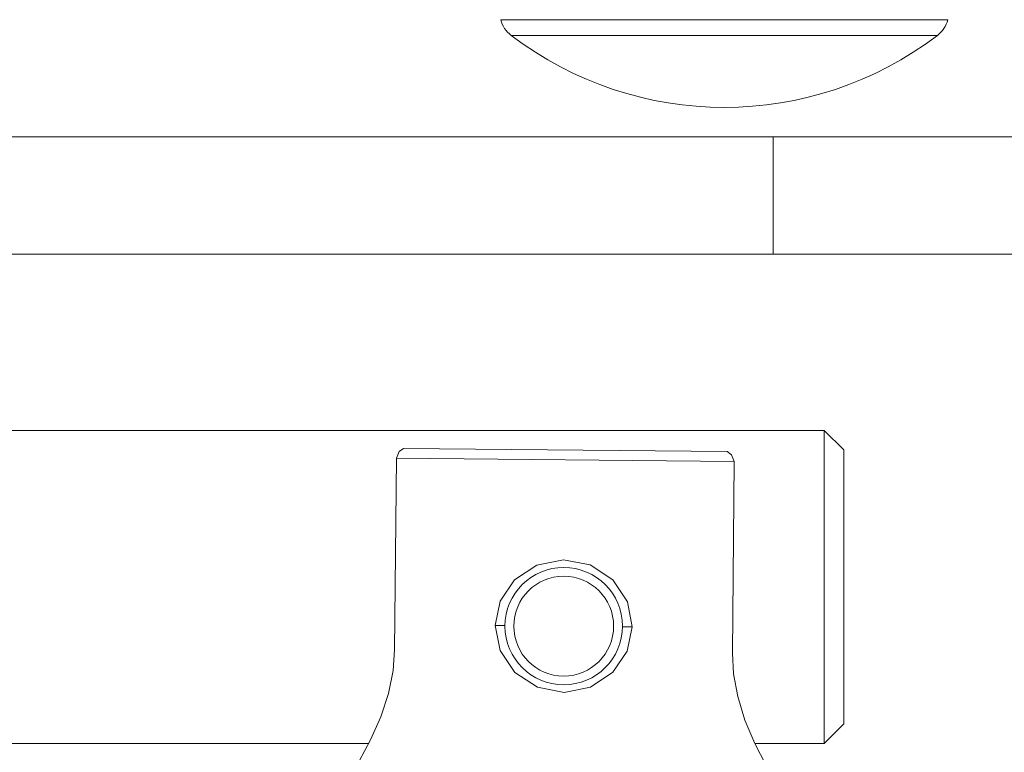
# Model space of a CAD drawing. Header units: millimetres. Extents: x 3925 to 5043, y -86 to 778.
# Tile 47 of 157: x 4458 to 4471, y 246 to 255. Entities that reach past the tile are written whole.
import ezdxf

# ---------------------------------------------------------------- set-up
doc = ezdxf.new("R2010")
doc.units = ezdxf.units.MM
doc.header["$LTSCALE"] = 46.255
doc.header["$PDMODE"] = 3
doc.header["$PDSIZE"] = 1
doc.layers.get('Defpoints').update_dxf_attribs({"linetype": 'CONTINUOUS'})
for name, color, linetype in [('140-154101-01_RIGGDXF_DIMENSION', 7, 'CONTINUOUS'), ('140-154101-0DXF_CONTINUOUS_LINE', 7, 'CONTINUOUS'), ('RUBBER-FOOT-DXF_CONTINUOUS_LINE', 7, 'CONTINUOUS')]:
    doc.layers.add(name, color=color, linetype=linetype)
doc.styles.add('SLDTEXTSTYLE0', font='arialbd.ttf', dxfattribs={"height": 5.5})
doc.dimstyles.new('SLDDIMSTYLE2', dxfattribs={"dimtxt": 5.650301, "dimasz": 4.572, "dimexe": 0, "dimexo": 0.0625, "dimgap": 1.412575, "dimtad": 0, "dimtih": 1, "dimtoh": 1, "dimlfac": 3.5, "dimrnd": 1e-09, "dimzin": 4, "dimdsep": 46, "dimtxsty": 'SLDTEXTSTYLE0', "dimsah": 1, "dimcen": 0.09, "dimadec": 0, "dimazin": 1, "dimtol": 1, "dimtp": 0.5, "dimtm": 0.5, "dimtfac": 1, "dimtdec": 1, "dimtofl": 0, "dimtmove": 0, "dimatfit": 3, "dimfxl": 1, "dimfrac": 2, "dimtolj": 1, "dimarcsym": 0})

# ---------------------------------------------------------------- blocks, each defined once
blk = doc.blocks.new('*D68')
at = {"layer": '140-154101-01_RIGGDXF_DIMENSION', "color": 0, "linetype": 'Continuous', "lineweight": -2}
for p, q in [((4484.363, 271.493), (4484.363, 203.012)), ((4477.961, 266.215), (4477.961, 203.012)), ((4473.961, 203.012), (4426.441, 203.012)), ((4484.363, 203.012), (4477.961, 203.012)), ((4488.363, 203.012), (4492.363, 203.012))]:
    blk.add_line(p, q, dxfattribs=at)
at = {"layer": '140-154101-01_RIGGDXF_DIMENSION', "color": 0, "linetype": 'Continuous'}
for points in [[(4473.961, 203.678), (4473.961, 202.345), (4477.961, 203.012)], [(4488.363, 203.678), (4488.363, 202.345), (4484.363, 203.012)]]:
    blk.add_solid(points, dxfattribs=at)
at = {"layer": 'Defpoints', "color": 0, "linetype": 'Continuous'}
for p in [(4484.363, 271.556), (4477.961, 266.277), (4477.961, 203.012)]:
    blk.add_point(p, dxfattribs=at)
at = {"layer": '140-154101-01_RIGGDXF_DIMENSION', "color": 0, "linetype": 'Continuous', "insert": (4448.201, 207.96), "char_height": 5.5, "attachment_point": 5, "style": 'SLDTEXTSTYLE0'}
blk.add_mtext('\\A1;25.61 [1.01]', dxfattribs=at)

msp = doc.modelspace()

# ---------------------------------------------------------------- linework, layer by layer
at = {"layer": '140-154101-0DXF_CONTINUOUS_LINE', "color": 7, "linetype": 'Continuous', "lineweight": 0}
for p, q in [((4344.336, 253.6807), (4477.836, 253.6807)), ((4467.836, 253.6807), (4467.836, 252.1807)), ((4344.336, 252.1807), (4477.836, 252.1807)), ((4468.4879, 249.9307), (4456.086, 249.9307)), ((4468.4879, 249.9307), (4468.7379, 249.6807)), ((4468.4879, 245.9307), (4468.4879, 249.9307)), ((4463.0225, 249.5748), (4463.0592, 249.659)), ((4463.0592, 249.659), (4463.1156, 249.699)), ((4467.2461, 249.6605), (4463.1156, 249.699)), ((4467.2461, 249.6605), (4467.3017, 249.6196)), ((4467.3017, 249.6196), (4467.3369, 249.5347)), ((4468.7379, 246.1807), (4468.7379, 249.6807)), ((4463.0225, 249.5748), (4462.9997, 247.1249)), ((4467.3369, 249.5347), (4463.0225, 249.5748)), ((4467.3141, 247.0848), (4467.3369, 249.5347)), ((4464.2849, 247.438), (4464.4099, 247.4368)), ((4465.9099, 247.4228), (4466.035, 247.4212)), ((4468.7379, 246.1807), (4468.4879, 245.9307)), ((4456.086, 245.9307), (4462.6672, 245.9307)), ((4467.6006, 245.9307), (4468.4879, 245.9307))]:
    msp.add_line(p, q, dxfattribs=at)
for points in [[(4464.8171, 248.209), (4465.1556, 248.2767), (4465.4957, 248.2112), (4465.7854, 248.0217)], [(4464.2849, 247.438), (4464.3499, 247.7478), (4464.532, 248.0199), (4464.8171, 248.209)], [(4465.7854, 248.0217), (4465.9728, 247.7404), (4466.035, 247.4212)], [(4464.535, 246.8374), (4464.3472, 247.1187), (4464.2849, 247.438)], [(4466.035, 247.4212), (4465.9701, 247.1116), (4465.7882, 246.84), (4465.5027, 246.6509)], [(4462.9217, 246.5713), (4462.9807, 246.8624), (4462.9997, 247.1249)], [(4467.3141, 247.0848), (4467.3284, 246.8209), (4467.3816, 246.5302)], [(4465.5027, 246.6509), (4465.1636, 246.583), (4464.8244, 246.6482), (4464.535, 246.8374)], [(4462.5456, 245.7053), (4462.6923, 245.9773), (4462.8231, 246.2713), (4462.9217, 246.5713)], [(4467.3816, 246.5302), (4467.4744, 246.2291), (4467.5997, 245.9324), (4467.7421, 245.6563)]]:
    msp.add_lwpolyline(points, dxfattribs=at)
for radius in [0.75, 0.6375]:
    msp.add_circle((4465.1599, 247.4299), radius, dxfattribs=at)
at = {"layer": 'RUBBER-FOOT-DXF_CONTINUOUS_LINE', "color": 7, "linetype": 'Continuous', "lineweight": 0}
for p, q in [((4464.3551, 255.1762), (4470.0668, 255.1762)), ((4464.4899, 254.9751), (4469.932, 254.9751))]:
    msp.add_line(p, q, dxfattribs=at)
for centre, radius, start, end in [((4464.7173, 255.2732), 0.375, 195, 232.66025), ((4469.7046, 255.2732), 0.375, 307.33975, 345), ((4467.211, 258.5419), 4.4862, 232.66025, 307.33975)]:
    msp.add_arc(centre, radius, start, end, dxfattribs=at)

# ---------------------------------------------------------------- dimensions: what is measured, and where the dimension line sits
at = {"layer": '140-154101-01_RIGGDXF_DIMENSION', "color": 2, "linetype": 'Continuous'}
dim = msp.add_linear_dim(base=(4477.961, 203.0116), p1=(4484.3629, 271.5557), p2=(4477.961, 266.2772), angle=0, dimstyle='SLDDIMSTYLE2', override={"dimtxt": 5, "dimasz": 4, "dimtad": 1, "dimtih": 0, "dimtoh": 0, "dimlfac": 4, "dimtol": 0, "dimtp": 0.01, "dimtm": 0.01, "dimtdec": 2, "dimtofl": 1, "dimtzin": 0}, dxfattribs=at)
dim.commit()
dim.dimension.update_dxf_attribs({"geometry": '*D68', "text_midpoint": (4448.201, 203.0116), "dimtype": 160})

doc.saveas('drawing.dxf')
